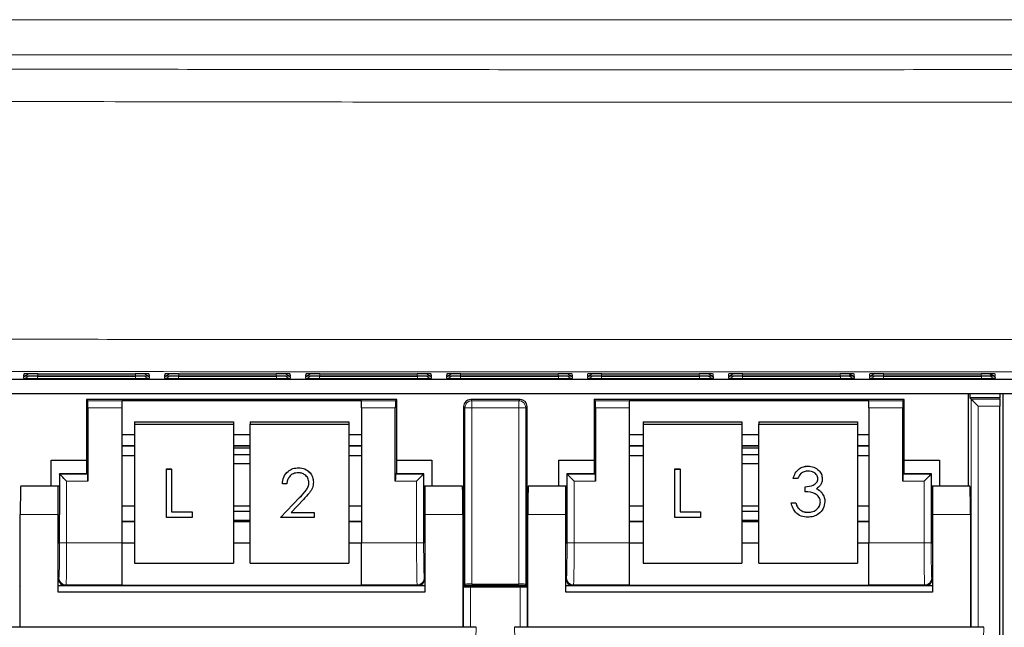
# Paper-space layout 'Blatt3' of a CAD drawing. Header units: millimetres. Extents: x 5 to 418, y 2 to 292.
# Tile 6 of 50: x 65 to 83, y 127 to 138. Entities that reach past the tile are written whole.
import ezdxf

# ---------------------------------------------------------------- set-up
doc = ezdxf.new("R2010")
doc.units = ezdxf.units.MM

psp = doc.layouts.new('Blatt3')

# ---------------------------------------------------------------- linework, layer by layer
at = {"color": 7, "linetype": 'Continuous', "lineweight": 18}
for p, q in [((56.821, 137.5943), (96.5626, 137.5943)), ((96.5626, 136.9701), (56.821, 136.9701)), ((65.2017, 131.2829), (65.2033, 131.3131)), ((65.2241, 131.3148), (65.2033, 131.3131)), ((65.4511, 131.2785), (65.4511, 131.3174)), ((67.1824, 131.2785), (67.1824, 131.3174)), ((67.4303, 131.3131), (67.4095, 131.3148)), ((67.4303, 131.3131), (67.4319, 131.2829)), ((67.7017, 131.2829), (67.7033, 131.3131)), ((67.7241, 131.3148), (67.7033, 131.3131)), ((67.9511, 131.2785), (67.9511, 131.3174)), ((69.6824, 131.2785), (69.6824, 131.3174)), ((69.9303, 131.3131), (69.9095, 131.3148)), ((69.9303, 131.3131), (69.9319, 131.2829)), ((70.2017, 131.2829), (70.2033, 131.3131)), ((70.2241, 131.3148), (70.2033, 131.3131)), ((70.4511, 131.2785), (70.4511, 131.3174)), ((72.1824, 131.2785), (72.1824, 131.3174)), ((72.4303, 131.3131), (72.4095, 131.3148)), ((72.4303, 131.3131), (72.4319, 131.2829)), ((72.7017, 131.2829), (72.7033, 131.3131)), ((72.7241, 131.3148), (72.7033, 131.3131)), ((72.9511, 131.2785), (72.9511, 131.3174)), ((74.6824, 131.2785), (74.6824, 131.3174)), ((74.9303, 131.3131), (74.9095, 131.3148)), ((74.9303, 131.3131), (74.9319, 131.2829)), ((75.2017, 131.2829), (75.2033, 131.3131)), ((75.2241, 131.3148), (75.2033, 131.3131)), ((75.4511, 131.2785), (75.4511, 131.3174)), ((77.1824, 131.2785), (77.1824, 131.3174)), ((77.4303, 131.3131), (77.4095, 131.3148)), ((77.4303, 131.3131), (77.4319, 131.2829)), ((77.7017, 131.2829), (77.7033, 131.3131)), ((77.7241, 131.3148), (77.7033, 131.3131)), ((77.9511, 131.2785), (77.9511, 131.3174)), ((79.6824, 131.2785), (79.6824, 131.3174)), ((79.9303, 131.3131), (79.9095, 131.3148)), ((79.9303, 131.3131), (79.9319, 131.2829)), ((80.2017, 131.2829), (80.2033, 131.3131)), ((80.2241, 131.3148), (80.2033, 131.3131)), ((80.4511, 131.2785), (80.4511, 131.3174)), ((82.1824, 131.2785), (82.1824, 131.3174)), ((82.4303, 131.3131), (82.4095, 131.3148)), ((82.4303, 131.3131), (82.4319, 131.2829)), ((65.1994, 131.2392), (65.201, 131.2695)), ((65.2218, 131.2712), (65.201, 131.2695)), ((65.4489, 131.2349), (65.4489, 131.2738)), ((67.1847, 131.2349), (65.4489, 131.2349)), ((67.1824, 131.2785), (65.4511, 131.2785)), ((67.1847, 131.2349), (67.1847, 131.2738)), ((67.4326, 131.2695), (67.4118, 131.2712)), ((67.4326, 131.2695), (67.4341, 131.2392)), ((67.6994, 131.2392), (67.701, 131.2695)), ((67.7218, 131.2712), (67.701, 131.2695)), ((67.9489, 131.2349), (67.9489, 131.2738)), ((69.6847, 131.2349), (67.9489, 131.2349)), ((69.6824, 131.2785), (67.9511, 131.2785)), ((69.6847, 131.2349), (69.6847, 131.2738)), ((69.9326, 131.2695), (69.9118, 131.2712)), ((69.9326, 131.2695), (69.9341, 131.2392)), ((70.1994, 131.2392), (70.201, 131.2695)), ((70.2218, 131.2712), (70.201, 131.2695)), ((70.4489, 131.2349), (70.4489, 131.2738)), ((72.1847, 131.2349), (70.4489, 131.2349)), ((72.1824, 131.2785), (70.4511, 131.2785)), ((72.1847, 131.2349), (72.1847, 131.2738)), ((72.4326, 131.2695), (72.4118, 131.2712)), ((72.4326, 131.2695), (72.4341, 131.2392)), ((72.6994, 131.2392), (72.701, 131.2695)), ((72.7218, 131.2712), (72.701, 131.2695)), ((72.9489, 131.2349), (72.9489, 131.2738)), ((74.6847, 131.2349), (72.9489, 131.2349)), ((74.6824, 131.2785), (72.9511, 131.2785)), ((74.6847, 131.2349), (74.6847, 131.2738)), ((74.9326, 131.2695), (74.9118, 131.2712)), ((74.9326, 131.2695), (74.9341, 131.2392)), ((75.1994, 131.2392), (75.201, 131.2695)), ((75.2218, 131.2712), (75.201, 131.2695)), ((75.4489, 131.2349), (75.4489, 131.2738)), ((77.1847, 131.2349), (75.4489, 131.2349)), ((77.1824, 131.2785), (75.4511, 131.2785)), ((77.1847, 131.2349), (77.1847, 131.2738)), ((77.4326, 131.2695), (77.4118, 131.2712)), ((77.4326, 131.2695), (77.4341, 131.2392)), ((77.6994, 131.2392), (77.701, 131.2695)), ((77.7218, 131.2712), (77.701, 131.2695)), ((77.9489, 131.2349), (77.9489, 131.2738)), ((79.6847, 131.2349), (77.9489, 131.2349)), ((79.6824, 131.2785), (77.9511, 131.2785)), ((79.6847, 131.2349), (79.6847, 131.2738)), ((79.9326, 131.2695), (79.9118, 131.2712)), ((79.9326, 131.2695), (79.9341, 131.2392)), ((80.1994, 131.2392), (80.201, 131.2695)), ((80.2218, 131.2712), (80.201, 131.2695)), ((80.4489, 131.2349), (80.4489, 131.2738)), ((82.1847, 131.2349), (80.4489, 131.2349)), ((82.1824, 131.2785), (80.4511, 131.2785)), ((82.1847, 131.2349), (82.1847, 131.2738)), ((82.4326, 131.2695), (82.4118, 131.2712)), ((82.4326, 131.2695), (82.4341, 131.2392)), ((66.3386, 130.8398), (66.9418, 130.8398)), ((71.1918, 130.8398), (71.7949, 130.8398)), ((73.1293, 130.8617), (73.1511, 130.8398)), ((73.1511, 130.8398), (73.9824, 130.8398)), ((73.1511, 130.8398), (73.1511, 130.7149)), ((73.9824, 130.8398), (74.0043, 130.8617)), ((73.9824, 130.8398), (73.9824, 130.7149)), ((75.3386, 130.8398), (75.9418, 130.8398)), ((80.1918, 130.8398), (80.7949, 130.8398)), ((82.0021, 126.8228), (82.0021, 130.8682)), ((82.0021, 130.8682), (82.5128, 130.8682)), ((66.9418, 130.7149), (66.3408, 130.7149)), ((71.7928, 130.7149), (71.1918, 130.7149)), ((73.0261, 130.7149), (73.0043, 130.7367)), ((73.0261, 127.5836), (73.0261, 130.7149)), ((73.0261, 130.7149), (73.1511, 130.7149)), ((73.1511, 130.7149), (73.1511, 127.5857)), ((73.9824, 130.7149), (73.1511, 130.7149)), ((73.9824, 127.5857), (73.9824, 130.7149)), ((73.9824, 130.7149), (74.1074, 130.7149)), ((74.1293, 130.7367), (74.1074, 130.7149)), ((74.1074, 130.7149), (74.1074, 127.5836)), ((75.9418, 130.7149), (75.3408, 130.7149)), ((80.7928, 130.7149), (80.1918, 130.7149)), ((82.1271, 130.7432), (82.1271, 126.8228)), ((82.5122, 130.7432), (82.1271, 130.7432)), ((66.9418, 130.0446), (67.1703, 130.0446)), ((68.9203, 130.0446), (69.2203, 130.0446)), ((70.9703, 130.0446), (71.1918, 130.0446)), ((75.9418, 130.0446), (76.1891, 130.0446)), ((77.9391, 130.0446), (78.2391, 130.0446)), ((79.9891, 130.0446), (80.1918, 130.0446)), ((65.8386, 128.3227), (65.8386, 129.5398)), ((65.8386, 129.5398), (66.3386, 129.5398)), ((65.9636, 129.4149), (65.9636, 128.3227)), ((66.3408, 129.4149), (65.9636, 129.4149)), ((72.1699, 129.4149), (71.7928, 129.4149)), ((71.7949, 129.5398), (72.2949, 129.5398)), ((72.1699, 128.3227), (72.1699, 129.4149)), ((72.2949, 129.5398), (72.2949, 128.3227)), ((74.8386, 128.3227), (74.8386, 129.5398)), ((74.8386, 129.5398), (75.3386, 129.5398)), ((74.9636, 129.4149), (74.9636, 128.3227)), ((75.3408, 129.4149), (74.9636, 129.4149)), ((81.1699, 129.4149), (80.7928, 129.4149)), ((80.7949, 129.5398), (81.2949, 129.5398)), ((81.1699, 128.3227), (81.1699, 129.4149)), ((81.2949, 129.5398), (81.2949, 128.3227)), ((70.0959, 129.124), (70.0959, 129.1244)), ((65.8168, 128.8228), (65.1418, 128.8228)), ((66.9418, 128.6896), (67.1703, 128.6896)), ((68.9203, 128.6896), (69.2203, 128.6896)), ((70.9703, 128.6896), (71.1918, 128.6896)), ((72.9918, 128.8228), (72.3168, 128.8228)), ((74.8168, 128.8228), (74.1418, 128.8228)), ((75.9418, 128.6896), (76.1891, 128.6896)), ((77.9391, 128.6896), (78.2391, 128.6896)), ((79.9891, 128.6896), (80.1918, 128.6896)), ((81.9918, 128.8228), (81.3168, 128.8228)), ((65.9636, 128.3227), (65.8386, 128.3227)), ((65.9636, 128.3227), (66.9418, 128.3227)), ((71.1918, 128.3227), (72.1699, 128.3227)), ((72.2949, 128.3227), (72.1699, 128.3227)), ((74.9636, 128.3227), (74.8386, 128.3227)), ((74.9636, 128.3227), (75.9418, 128.3227)), ((80.1918, 128.3227), (81.1699, 128.3227)), ((81.2949, 128.3227), (81.1699, 128.3227)), ((65.8168, 127.6867), (65.8279, 127.6978)), ((72.3056, 127.6978), (72.3168, 127.6867)), ((74.8168, 127.6867), (74.8279, 127.6978)), ((81.3056, 127.6978), (81.3168, 127.6867)), ((65.9529, 127.5728), (65.9418, 127.5617)), ((66.9418, 127.5728), (65.9529, 127.5728)), ((72.1807, 127.5728), (71.1918, 127.5728)), ((72.1918, 127.5617), (72.1807, 127.5728)), ((73.0021, 126.8228), (73.0021, 127.5398)), ((73.1271, 127.5377), (73.1271, 126.8228)), ((74.0064, 126.8228), (74.0064, 127.5377)), ((74.1314, 127.5398), (74.1314, 126.8228)), ((74.9529, 127.5728), (74.9418, 127.5617)), ((75.9418, 127.5728), (74.9529, 127.5728)), ((81.1807, 127.5728), (80.1918, 127.5728)), ((81.1918, 127.5617), (81.1807, 127.5728)), ((73.144, 124.1165), (73.2259, 126.8228)), ((73.9077, 126.8228), (73.9895, 124.1165)), ((82.144, 124.1165), (82.2259, 126.8228))]:
    psp.add_line(p, q, dxfattribs=at)
at = {"color": 7, "linetype": 'Continuous', "lineweight": 25}
for p, q in [((65.4532, 131.3174), (67.1804, 131.3174)), ((67.4118, 131.3146), (67.4137, 131.3145)), ((67.9532, 131.3174), (69.6804, 131.3174)), ((69.9118, 131.3146), (69.9137, 131.3145)), ((70.4532, 131.3174), (72.1804, 131.3174)), ((72.4118, 131.3146), (72.4137, 131.3145)), ((72.9532, 131.3174), (74.6804, 131.3174)), ((74.9118, 131.3146), (74.9137, 131.3145)), ((75.4532, 131.3174), (77.1804, 131.3174)), ((77.4118, 131.3146), (77.4137, 131.3145)), ((77.9532, 131.3174), (79.6804, 131.3174)), ((79.9118, 131.3146), (79.9137, 131.3145)), ((80.4532, 131.3174), (82.1804, 131.3174)), ((56.0828, 131.2203), (95.5689, 131.2203)), ((65.4509, 131.2738), (67.1827, 131.2738)), ((67.4141, 131.271), (67.416, 131.2709)), ((67.9509, 131.2738), (69.6827, 131.2738)), ((70.4509, 131.2738), (72.1827, 131.2738)), ((72.4141, 131.271), (72.416, 131.2709)), ((72.9509, 131.2738), (74.6827, 131.2738)), ((74.9141, 131.271), (74.916, 131.2709)), ((75.4509, 131.2738), (77.1827, 131.2738)), ((77.4141, 131.271), (77.416, 131.2709)), ((77.9509, 131.2738), (79.6827, 131.2738)), ((79.9141, 131.271), (79.916, 131.2709)), ((80.4509, 131.2738), (82.1827, 131.2738)), ((82.4141, 131.271), (82.416, 131.2709)), ((55.6918, 130.9651), (97.1418, 130.9651)), ((81.9543, 129.3228), (81.9543, 130.9651)), ((81.9803, 130.9651), (81.9803, 130.8901)), ((82.5182, 130.8901), (82.5182, 130.9651)), ((82.5668, 130.9651), (82.5668, 117.3901)), ((66.3168, 130.8617), (66.3168, 129.7877)), ((66.3386, 130.8398), (66.3168, 130.8617)), ((71.8168, 130.8617), (66.3168, 130.8617)), ((66.9418, 130.8421), (71.1918, 130.8421)), ((66.9418, 130.8421), (66.9418, 130.8398)), ((66.9418, 130.8398), (66.9418, 130.7149)), ((71.1918, 130.8421), (71.1918, 130.8398)), ((71.1918, 130.7149), (71.1918, 130.8398)), ((71.7949, 130.8398), (71.8168, 130.8617)), ((71.8168, 129.7877), (71.8168, 130.8617)), ((74.0043, 130.8617), (73.1293, 130.8617)), ((75.3168, 130.8617), (75.3168, 129.7877)), ((75.3386, 130.8398), (75.3168, 130.8617)), ((80.8168, 130.8617), (75.3168, 130.8617)), ((75.9418, 130.8421), (80.1918, 130.8421)), ((75.9418, 130.8421), (75.9418, 130.8398)), ((75.9418, 130.8398), (75.9418, 130.7149)), ((80.1918, 130.8421), (80.1918, 130.8398)), ((80.1918, 130.7149), (80.1918, 130.8398)), ((80.7949, 130.8398), (80.8168, 130.8617)), ((80.8168, 129.7877), (80.8168, 130.8617)), ((81.9803, 130.8901), (82.0021, 130.8682)), ((82.5182, 130.8901), (81.9803, 130.8901)), ((82.5128, 130.8682), (82.5182, 130.8901)), ((66.3408, 130.7149), (66.3408, 129.4149)), ((66.9418, 130.7149), (66.9418, 128.3227)), ((71.1918, 130.7149), (71.1918, 128.3227)), ((71.7928, 129.4149), (71.7928, 130.7149)), ((73.0043, 130.7367), (73.0043, 127.5617)), ((74.1293, 127.5617), (74.1293, 130.7367)), ((75.3408, 130.7149), (75.3408, 129.4149)), ((75.9418, 130.7149), (75.9418, 128.3227)), ((80.1918, 130.7149), (80.1918, 128.3227)), ((80.7928, 129.4149), (80.7928, 130.7149)), ((82.5122, 119.4418), (82.5122, 130.7432)), ((67.1703, 130.4682), (67.1703, 130.4247)), ((67.1703, 130.4682), (68.9203, 130.4682)), ((68.9203, 130.4682), (68.9203, 130.4247)), ((69.2203, 130.4682), (70.9703, 130.4682)), ((69.2203, 130.4682), (69.2203, 130.4247)), ((70.9703, 130.4682), (70.9703, 130.4247)), ((76.1891, 130.4682), (77.9391, 130.4682)), ((76.1891, 130.4682), (76.1891, 130.4247)), ((77.9391, 130.4682), (77.9391, 130.4247)), ((78.2391, 130.4682), (79.9891, 130.4682)), ((78.2391, 130.4682), (78.2391, 130.4247)), ((79.9891, 130.4682), (79.9891, 130.4247)), ((67.1703, 130.4247), (68.9203, 130.4247)), ((67.1703, 130.4247), (67.1703, 127.9627)), ((68.9203, 130.4247), (68.9203, 127.9627)), ((69.2203, 130.4247), (70.9703, 130.4247)), ((69.2203, 127.9627), (69.2203, 130.4247)), ((70.9703, 130.4247), (70.9703, 127.9627)), ((76.1891, 130.4247), (77.9391, 130.4247)), ((76.1891, 130.4247), (76.1891, 127.9627)), ((77.9391, 130.4247), (77.9391, 127.9627)), ((78.2391, 130.4247), (79.9891, 130.4247)), ((78.2391, 127.9627), (78.2391, 130.4247)), ((79.9891, 130.4247), (79.9891, 127.9627)), ((66.9418, 130.2421), (67.1703, 130.2421)), ((68.9203, 130.2421), (69.2203, 130.2421)), ((70.9703, 130.2421), (71.1918, 130.2421)), ((75.9418, 130.2421), (76.1891, 130.2421)), ((77.9391, 130.2421), (78.2391, 130.2421)), ((79.9891, 130.2421), (80.1918, 130.2421)), ((66.9418, 130.0416), (67.1703, 130.0416)), ((68.9203, 130.0416), (69.2203, 130.0416)), ((69.2203, 129.9959), (68.9203, 129.9959)), ((70.9703, 130.0416), (71.1918, 130.0416)), ((75.9418, 130.0416), (76.1891, 130.0416)), ((77.9391, 130.0416), (78.2391, 130.0416)), ((78.2391, 129.9959), (77.9391, 129.9959)), ((79.9891, 130.0416), (80.1918, 130.0416)), ((65.6918, 129.7877), (66.3168, 129.7877)), ((65.6918, 129.3228), (65.6918, 129.7877)), ((66.3168, 129.7877), (66.3168, 129.5617)), ((66.9418, 129.8694), (67.1703, 129.8694)), ((69.2203, 129.8819), (68.9203, 129.8819)), ((70.9703, 129.8694), (71.1918, 129.8694)), ((71.8168, 129.5617), (71.8168, 129.7877)), ((71.8168, 129.7877), (72.4418, 129.7877)), ((72.4418, 129.7877), (72.4418, 129.3228)), ((74.6918, 129.7877), (75.3168, 129.7877)), ((74.6918, 129.3228), (74.6918, 129.7877)), ((75.3168, 129.7877), (75.3168, 129.5617)), ((75.9418, 129.8694), (76.1891, 129.8694)), ((78.2391, 129.8819), (77.9391, 129.8819)), ((79.9891, 129.8694), (80.1918, 129.8694)), ((80.8168, 129.5617), (80.8168, 129.7877)), ((80.8168, 129.7877), (81.4418, 129.7877)), ((81.4418, 129.7877), (81.4418, 129.3228)), ((66.3386, 129.5398), (66.3168, 129.5617)), ((66.3168, 129.5617), (66.3168, 129.5438)), ((67.7333, 129.6295), (67.8242, 129.6295)), ((67.7333, 129.629), (67.7333, 129.6295)), ((67.7333, 129.629), (67.8242, 129.629)), ((67.7333, 128.7673), (67.7333, 129.629)), ((67.8242, 129.629), (67.8242, 129.6295)), ((67.8242, 129.629), (67.8242, 128.8681)), ((68.9203, 129.7282), (69.2203, 129.7282)), ((70.0755, 129.6511), (70.0755, 129.6516)), ((71.7949, 129.5398), (71.8168, 129.5617)), ((71.8168, 129.5438), (71.8168, 129.5617)), ((75.3386, 129.5398), (75.3168, 129.5617)), ((75.3168, 129.5617), (75.3168, 129.5438)), ((76.7521, 129.6295), (76.843, 129.6295)), ((76.7521, 129.629), (76.7521, 129.6295)), ((76.7521, 129.629), (76.843, 129.629)), ((76.7521, 128.7673), (76.7521, 129.629)), ((76.843, 129.629), (76.843, 129.6295)), ((76.843, 129.629), (76.843, 128.8681)), ((77.9391, 129.7282), (78.2391, 129.7282)), ((79.109, 129.6798), (79.109, 129.6803)), ((80.7949, 129.5398), (80.8168, 129.5617)), ((80.8168, 129.5438), (80.8168, 129.5617)), ((66.3168, 129.5438), (65.8347, 129.5438)), ((65.8386, 129.5398), (65.8347, 129.5438)), ((65.8347, 129.5438), (65.8347, 128.8228)), ((70.3398, 129.395), (70.3398, 129.3954)), ((72.2989, 129.5438), (71.8168, 129.5438)), ((72.2949, 129.5398), (72.2989, 129.5438)), ((72.2989, 128.8228), (72.2989, 129.5438)), ((75.3168, 129.5438), (74.8347, 129.5438)), ((74.8386, 129.5398), (74.8347, 129.5438)), ((74.8347, 129.5438), (74.8347, 128.8228)), ((78.8486, 129.4589), (78.8486, 129.4593)), ((78.9271, 129.4589), (78.8486, 129.4589)), ((79.3646, 129.456), (79.3646, 129.4564)), ((81.2989, 129.5438), (80.8168, 129.5438)), ((81.2949, 129.5398), (81.2989, 129.5438)), ((81.2989, 128.8228), (81.2989, 129.5438)), ((65.8168, 129.3228), (65.1505, 129.3228)), ((65.8347, 129.3228), (65.8168, 129.3228)), ((65.8168, 128.8228), (65.8168, 129.3228)), ((69.7902, 129.3639), (69.7902, 129.3643)), ((69.8687, 129.3639), (69.7902, 129.3639)), ((72.3168, 129.3228), (72.2989, 129.3228)), ((72.3168, 129.3228), (72.3168, 128.8228)), ((72.9831, 129.3228), (72.3168, 129.3228)), ((74.8168, 129.3228), (74.1505, 129.3228)), ((74.8347, 129.3228), (74.8168, 129.3228)), ((74.8168, 128.8228), (74.8168, 129.3228)), ((79.0617, 129.3153), (79.0617, 129.3157)), ((79.0617, 129.2269), (79.0617, 129.3153)), ((79.3572, 129.2051), (79.3572, 129.2056)), ((81.3168, 129.3228), (81.2989, 129.3228)), ((81.3168, 129.3228), (81.3168, 128.8228)), ((81.9831, 129.3228), (81.3168, 129.3228)), ((69.7565, 128.7678), (70.0959, 129.1244)), ((69.7565, 128.7673), (70.0959, 129.124)), ((70.1628, 129.0858), (69.9439, 128.8557)), ((79.4095, 129.052), (79.4095, 129.0525)), ((67.1703, 128.9713), (66.9418, 128.9713)), ((67.8242, 128.8685), (68.1878, 128.8685)), ((67.8242, 128.8681), (68.1878, 128.8681)), ((68.1878, 128.8681), (68.1878, 128.8685)), ((68.1878, 128.8681), (68.1878, 128.7673)), ((69.2203, 128.9713), (68.9203, 128.9713)), ((69.2203, 128.8763), (68.9203, 128.8763)), ((69.9443, 128.8562), (70.3511, 128.8562)), ((70.3511, 128.8557), (70.3511, 128.8562)), ((71.1918, 128.9713), (70.9703, 128.9713)), ((76.1891, 128.9713), (75.9418, 128.9713)), ((76.843, 128.8685), (77.2066, 128.8685)), ((76.843, 128.8681), (77.2066, 128.8681)), ((77.2066, 128.8681), (77.2066, 128.8685)), ((77.2066, 128.8681), (77.2066, 128.7673)), ((78.2391, 128.9713), (77.9391, 128.9713)), ((78.2391, 128.8763), (77.9391, 128.8763)), ((78.8149, 129.0285), (78.8934, 129.0285)), ((78.8149, 129.028), (78.8149, 129.0285)), ((78.8149, 129.028), (78.8934, 129.028)), ((78.8934, 129.028), (78.8934, 129.0285)), ((78.962, 128.9089), (78.962, 128.9094)), ((79.1082, 128.8623), (79.1082, 128.8628)), ((80.1918, 128.9713), (79.9891, 128.9713)), ((65.1418, 126.8228), (65.1418, 128.8228)), ((65.8168, 127.4478), (65.8168, 128.8228)), ((67.1703, 128.7013), (66.9418, 128.7013)), ((68.1878, 128.7673), (67.7333, 128.7673)), ((68.9203, 128.7226), (69.2203, 128.7226)), ((69.2203, 128.7013), (68.9203, 128.7013)), ((69.7565, 128.7673), (69.7565, 128.7678)), ((70.3511, 128.7673), (69.7565, 128.7673)), ((69.9439, 128.8557), (70.3511, 128.8557)), ((70.3511, 128.8557), (70.3511, 128.7673)), ((71.1918, 128.7013), (70.9703, 128.7013)), ((72.3168, 128.8228), (72.3168, 127.4478)), ((72.9918, 128.8228), (72.9918, 126.8228)), ((74.1418, 126.8228), (74.1418, 128.8228)), ((74.8168, 127.4478), (74.8168, 128.8228)), ((76.1891, 128.7013), (75.9418, 128.7013)), ((77.2066, 128.7673), (76.7521, 128.7673)), ((77.9391, 128.7226), (78.2391, 128.7226)), ((78.2391, 128.7013), (77.9391, 128.7013)), ((80.1918, 128.7013), (79.9891, 128.7013)), ((81.3168, 128.8228), (81.3168, 127.4478)), ((81.9918, 128.8228), (81.9918, 126.8228)), ((65.8168, 128.3228), (65.8259, 128.3228)), ((66.9418, 128.3227), (66.9418, 127.5728)), ((66.9418, 128.3185), (67.1703, 128.3185)), ((68.9203, 128.3185), (69.2203, 128.3185)), ((70.9703, 128.3185), (71.1918, 128.3185)), ((71.1918, 127.5728), (71.1918, 128.3227)), ((72.3076, 128.3228), (72.3168, 128.3228)), ((74.8168, 128.3228), (74.8259, 128.3228)), ((75.9418, 128.3227), (75.9418, 127.5728)), ((75.9418, 128.3185), (76.1891, 128.3185)), ((77.9391, 128.3185), (78.2391, 128.3185)), ((79.9891, 128.3185), (80.1918, 128.3185)), ((80.1918, 127.5728), (80.1918, 128.3227)), ((81.3076, 128.3228), (81.3168, 128.3228)), ((67.1703, 127.9627), (68.9203, 127.9627)), ((69.2203, 127.9627), (70.9703, 127.9627)), ((76.1891, 127.9627), (77.9391, 127.9627)), ((78.2391, 127.9627), (79.9891, 127.9627)), ((65.1293, 127.5617), (65.1418, 127.5617)), ((65.1418, 127.5502), (65.1314, 127.5398)), ((65.8168, 127.5617), (65.9418, 127.5617)), ((65.9418, 127.5617), (72.1918, 127.5617)), ((66.9418, 127.5728), (66.9418, 127.5713)), ((66.9418, 127.5713), (71.1918, 127.5713)), ((71.1918, 127.5728), (71.1918, 127.5713)), ((72.1918, 127.5617), (72.3168, 127.5617)), ((72.9918, 127.5617), (73.0043, 127.5617)), ((73.0021, 127.5398), (72.9918, 127.5502)), ((73.0261, 127.5836), (73.0043, 127.5617)), ((73.0043, 127.5617), (74.1293, 127.5617)), ((73.1271, 127.5377), (74.0064, 127.5377)), ((73.1511, 127.5857), (73.9824, 127.5857)), ((74.1074, 127.5836), (74.1293, 127.5617)), ((74.1293, 127.5617), (74.1418, 127.5617)), ((74.1418, 127.5502), (74.1314, 127.5398)), ((74.8168, 127.5617), (74.9418, 127.5617)), ((74.9418, 127.5617), (81.1918, 127.5617)), ((75.9418, 127.5728), (75.9418, 127.5713)), ((75.9418, 127.5713), (80.1918, 127.5713)), ((80.1918, 127.5728), (80.1918, 127.5713)), ((81.1918, 127.5617), (81.3168, 127.5617)), ((72.3168, 127.4478), (65.8168, 127.4478)), ((81.3168, 127.4478), (74.8168, 127.4478)), ((65.1418, 126.8228), (64.9077, 126.8228)), ((72.9918, 126.8228), (65.1418, 126.8228)), ((73.2259, 126.8228), (72.9918, 126.8228)), ((74.1418, 126.8228), (73.9077, 126.8228)), ((81.9918, 126.8228), (74.1418, 126.8228)), ((82.2259, 126.8228), (81.9918, 126.8228))]:
    psp.add_line(p, q, dxfattribs=at)
at = {"color": 7, "linetype": 'Continuous', "lineweight": 25, "flags": 128}
for points in [[(82.1271, 130.7432), (82.103, 130.7673), (82.0798, 130.7906), (82.0584, 130.812), (82.0395, 130.8308), (82.024, 130.8464), (82.0123, 130.8581), (82.0049, 130.8654), (82.0021, 130.8682)], [(65.9636, 129.4149), (65.9395, 129.439), (65.9163, 129.4622), (65.8949, 129.4836), (65.876, 129.5025), (65.8605, 129.518), (65.8488, 129.5297), (65.8414, 129.5371), (65.8386, 129.5398)], [(72.2949, 129.5398), (72.2922, 129.5371), (72.2848, 129.5297), (72.2731, 129.518), (72.2576, 129.5025), (72.2387, 129.4836), (72.2173, 129.4622), (72.1941, 129.439), (72.1699, 129.4149)], [(74.9636, 129.4149), (74.9395, 129.439), (74.9163, 129.4622), (74.8949, 129.4836), (74.876, 129.5025), (74.8605, 129.518), (74.8488, 129.5297), (74.8414, 129.5371), (74.8386, 129.5398)], [(81.2949, 129.5398), (81.2922, 129.5371), (81.2848, 129.5297), (81.2731, 129.518), (81.2576, 129.5025), (81.2387, 129.4836), (81.2173, 129.4622), (81.1941, 129.439), (81.1699, 129.4149)]]:
    psp.add_lwpolyline(points, dxfattribs=at)
at = {"color": 7, "linetype": 'Continuous', "lineweight": 18}
for centre, start, end in [((65.2017, 131.4079), 269.99609, 312.89922), ((67.4318, 131.4079), 227.10078, 270.00391), ((67.7017, 131.4079), 269.99691, 312.89755), ((69.9318, 131.4079), 227.10133, 270.00335), ((70.2017, 131.4079), 269.99665, 312.89867), ((72.4318, 131.4079), 227.10133, 270.0042), ((72.7017, 131.4079), 269.99609, 312.89922), ((74.9318, 131.4079), 227.10078, 270.00391), ((75.2017, 131.4079), 269.99609, 312.89922), ((77.4318, 131.4079), 227.10078, 270.00391), ((77.7017, 131.4079), 269.9958, 312.89867), ((79.9318, 131.4079), 227.10161, 270.0035), ((80.2017, 131.4079), 269.99594, 312.89895), ((82.4318, 131.4079), 227.10105, 270.00363), ((65.1994, 131.3643), 270.00334, 312.95173), ((67.4341, 131.3643), 227.04827, 269.99666), ((67.6994, 131.3643), 270.00297, 312.95211), ((69.9341, 131.3643), 227.04827, 269.99666), ((70.1994, 131.3643), 270.0039, 312.95118), ((72.4341, 131.3643), 227.04882, 269.99696), ((72.6994, 131.3643), 270.00334, 312.95173), ((74.9341, 131.3643), 227.04827, 269.99666), ((75.1994, 131.3643), 270.00334, 312.95173), ((77.4341, 131.3643), 227.04827, 269.99666), ((77.6994, 131.3643), 270.00304, 312.95118), ((79.9341, 131.3642), 227.04752, 269.9974), ((80.1994, 131.3643), 270.00362, 312.95146), ((82.4341, 131.3643), 227.04854, 269.99638), ((73.1512, 130.7148), 90.01785, 179.9813), ((73.9824, 130.7148), 0.01785, 89.98215), ((65.9529, 127.6979), 180.01918, 269.97911), ((72.1806, 127.6979), 270.02089, 359.98082), ((74.953, 127.6979), 180.01954, 269.97961), ((81.1806, 127.6979), 270.02107, 359.98021)]:
    psp.add_arc(centre, 0.125, start, end, dxfattribs=at)
for centre, major_axis, ratio, start_param, end_param in [((65.4536, 131.3131), (0.2503, 0), 0.0174391, 2.8618814, 3.1406793), ((67.1799, 131.3131), (0.2503, 0), 0.0174391, 0.0009134, 0.2892288), ((67.9536, 131.3131), (0.2503, 0), 0.0174391, 2.8618814, 3.1406793), ((69.6799, 131.3131), (0.2503, 0), 0.0174391, 0.0009134, 0.2892288), ((70.4536, 131.3131), (0.2503, 0), 0.0174391, 2.8618814, 3.1406793), ((72.1799, 131.3131), (0.2503, 0), 0.0174391, 0.0009134, 0.2892288), ((72.9536, 131.3131), (0.2503, 0), 0.0174391, 2.8618814, 3.1406793), ((74.6799, 131.3131), (0.2503, 0), 0.0174391, 0.0009134, 0.2892288), ((75.4536, 131.3131), (0.2503, 0), 0.0174391, 2.8618814, 3.1406793), ((77.1799, 131.3131), (0.2503, 0), 0.0174391, 0.0009134, 0.2892288), ((77.9536, 131.3131), (0.2503, 0), 0.0174391, 2.8618814, 3.1406793), ((79.6799, 131.3131), (0.2503, 0), 0.0174391, 0.0009134, 0.2892288), ((80.4536, 131.3131), (0.2503, 0), 0.0174391, 2.8618814, 3.1406793), ((82.1799, 131.3131), (0.2503, 0), 0.0174391, 0.0009134, 0.2892288), ((65.4514, 131.2695), (0.2503, 0), 0.0174391, 2.8618814, 3.1406793), ((67.1815, 131.2829), (0.2503, 0), 0.0174709, 5.2588301, 6.284102), ((67.1838, 131.2392), (0.2503, 0), 0.0174709, 5.2588301, 6.284102), ((67.1822, 131.2695), (0.2503, 0), 0.0174391, 0.0009134, 0.2892288), ((67.9514, 131.2695), (0.2503, 0), 0.0174391, 2.8618814, 3.1406793), ((69.6815, 131.2829), (0.2503, 0), 0.0174709, 5.2588301, 6.284102), ((69.6838, 131.2392), (0.2503, 0), 0.0174709, 5.2588301, 6.284102), ((69.6822, 131.2695), (0.2503, 0), 0.0174391, 0.0009134, 0.2892288), ((70.4514, 131.2695), (0.2503, 0), 0.0174391, 2.8618814, 3.1406793), ((72.1815, 131.2829), (0.2503, 0), 0.0174709, 5.2588301, 6.284102), ((72.1838, 131.2392), (0.2503, 0), 0.0174709, 5.2588301, 6.284102), ((72.1822, 131.2695), (0.2503, 0), 0.0174391, 0.0009134, 0.2892288), ((72.9514, 131.2695), (0.2503, 0), 0.0174391, 2.8618814, 3.1406793), ((74.6815, 131.2829), (0.2503, 0), 0.0174709, 5.2588301, 6.284102), ((74.6838, 131.2392), (0.2503, 0), 0.0174709, 5.2588301, 6.284102), ((74.6822, 131.2695), (0.2503, 0), 0.0174391, 0.0009134, 0.2892288), ((75.4514, 131.2695), (0.2503, 0), 0.0174391, 2.8618814, 3.1406793), ((77.1815, 131.2829), (0.2503, 0), 0.0174709, 5.2588301, 6.284102), ((77.1838, 131.2392), (0.2503, 0), 0.0174709, 5.2588301, 6.284102), ((77.1822, 131.2695), (0.2503, 0), 0.0174391, 0.0009134, 0.2892288), ((77.9514, 131.2695), (0.2503, 0), 0.0174391, 2.8618814, 3.1406793), ((79.6815, 131.2829), (0.2503, 0), 0.0174709, 5.2588301, 6.284102), ((79.6838, 131.2392), (0.2503, 0), 0.0174709, 5.2588301, 6.284102), ((79.6822, 131.2695), (0.2503, 0), 0.0174391, 0.0009134, 0.2892288), ((80.4514, 131.2695), (0.2503, 0), 0.0174391, 2.8618814, 3.1406793), ((82.1815, 131.2829), (0.2503, 0), 0.0174709, 5.2588301, 6.284102), ((82.1838, 131.2392), (0.2503, 0), 0.0174709, 5.2588301, 6.284102), ((82.1822, 131.2695), (0.2503, 0), 0.0174391, 0.0009134, 0.2892288), ((65.8277, 128.3227), (0, 0.625), 0.0174551, 3.1590459, 4.712389), ((65.9527, 128.3227), (0, 0.75), 0.0145459, 3.1590459, 4.712389), ((72.1809, 128.3227), (0, 0.75), 0.0145459, 1.5707963, 3.1241394), ((72.3058, 128.3227), (0, 0.625), 0.0174551, 1.5707963, 3.1241394), ((74.8277, 128.3227), (0, 0.625), 0.0174551, 3.1590459, 4.712389), ((74.9527, 128.3227), (0, 0.75), 0.0145459, 3.1590459, 4.712389), ((81.1809, 128.3227), (0, 0.75), 0.0145459, 1.5707963, 3.1241394), ((81.3058, 128.3227), (0, 0.625), 0.0174551, 1.5707963, 3.1241394)]:
    psp.add_ellipse(centre, major_axis=major_axis, ratio=ratio, start_param=start_param, end_param=end_param, dxfattribs=at)
at = {"color": 7, "linetype": 'Continuous', "lineweight": 25}
for centre, major_axis, ratio, start_param, end_param in [((65.4536, 131.3131), (0.2503, 0), 0.0174391, 1.572622, 2.8618814), ((67.1799, 131.3131), (0.2503, 0), 0.0174391, 0.2892288, 1.5689707), ((67.9536, 131.3131), (0.2503, 0), 0.0174391, 1.572622, 2.8618814), ((69.6799, 131.3131), (0.2503, 0), 0.0174391, 0.2892288, 1.5689707), ((70.4536, 131.3131), (0.2503, 0), 0.0174391, 1.572622, 2.8618814), ((72.1799, 131.3131), (0.2503, 0), 0.0174391, 0.2892288, 1.5689707), ((72.9536, 131.3131), (0.2503, 0), 0.0174391, 1.572622, 2.8618814), ((74.6799, 131.3131), (0.2503, 0), 0.0174391, 0.2892288, 1.5689707), ((75.4536, 131.3131), (0.2503, 0), 0.0174391, 1.572622, 2.8618814), ((77.1799, 131.3131), (0.2503, 0), 0.0174391, 0.2892288, 1.5689707), ((77.9536, 131.3131), (0.2503, 0), 0.0174391, 1.572622, 2.8618814), ((79.6799, 131.3131), (0.2503, 0), 0.0174391, 0.2892288, 1.5689707), ((80.4536, 131.3131), (0.2503, 0), 0.0174391, 1.572622, 2.8618814), ((82.1799, 131.3131), (0.2503, 0), 0.0174391, 0.2892288, 1.5689707), ((65.4498, 131.2392), (0.2503, 0), 0.0174709, 3.1406759, 4.7087332), ((65.4521, 131.2829), (0.2503, 0), 0.0174709, 3.1406759, 4.7087332), ((65.4514, 131.2695), (0.2503, 0), 0.0174391, 1.572622, 2.8618814), ((67.1815, 131.2829), (0.2503, 0), 0.0174709, 4.7160448, 5.2588301), ((67.1822, 131.2695), (0.2503, 0), 0.0174391, 0.2892288, 1.5689707), ((67.1838, 131.2392), (0.2503, 0), 0.0174709, 4.7160448, 5.2588301), ((67.9498, 131.2392), (0.2503, 0), 0.0174709, 3.1406759, 4.7087332), ((67.9521, 131.2829), (0.2503, 0), 0.0174709, 3.1406759, 4.7087332), ((67.9514, 131.2695), (0.2503, 0), 0.0174391, 1.572622, 2.8618814), ((69.6815, 131.2829), (0.2503, 0), 0.0174709, 4.7160448, 5.2588301), ((69.6822, 131.2695), (0.2503, 0), 0.0174391, 0.2892288, 1.5689707), ((69.6838, 131.2392), (0.2503, 0), 0.0174709, 4.7160448, 5.2588301), ((70.4498, 131.2392), (0.2503, 0), 0.0174709, 3.1406759, 4.7087332), ((70.4521, 131.2829), (0.2503, 0), 0.0174709, 3.1406759, 4.7087332), ((70.4514, 131.2695), (0.2503, 0), 0.0174391, 1.572622, 2.8618814), ((72.1815, 131.2829), (0.2503, 0), 0.0174709, 4.7160448, 5.2588301), ((72.1822, 131.2695), (0.2503, 0), 0.0174391, 0.2892288, 1.5689707), ((72.1838, 131.2392), (0.2503, 0), 0.0174709, 4.7160448, 5.2588301), ((72.9498, 131.2392), (0.2503, 0), 0.0174709, 3.1406759, 4.7087332), ((72.9521, 131.2829), (0.2503, 0), 0.0174709, 3.1406759, 4.7087332), ((72.9514, 131.2695), (0.2503, 0), 0.0174391, 1.572622, 2.8618814), ((74.6815, 131.2829), (0.2503, 0), 0.0174709, 4.7160448, 5.2588301), ((74.6822, 131.2695), (0.2503, 0), 0.0174391, 0.2892288, 1.5689707), ((74.6838, 131.2392), (0.2503, 0), 0.0174709, 4.7160448, 5.2588301), ((75.4498, 131.2392), (0.2503, 0), 0.0174709, 3.1406759, 4.7087332), ((75.4521, 131.2829), (0.2503, 0), 0.0174709, 3.1406759, 4.7087332), ((75.4514, 131.2695), (0.2503, 0), 0.0174391, 1.572622, 2.8618814), ((77.1815, 131.2829), (0.2503, 0), 0.0174709, 4.7160448, 5.2588301), ((77.1822, 131.2695), (0.2503, 0), 0.0174391, 0.2892288, 1.5689707), ((77.1838, 131.2392), (0.2503, 0), 0.0174709, 4.7160448, 5.2588301), ((77.9498, 131.2392), (0.2503, 0), 0.0174709, 3.1406759, 4.7087332), ((77.9521, 131.2829), (0.2503, 0), 0.0174709, 3.1406759, 4.7087332), ((77.9514, 131.2695), (0.2503, 0), 0.0174391, 1.572622, 2.8618814), ((79.6815, 131.2829), (0.2503, 0), 0.0174709, 4.7160448, 5.2588301), ((79.6822, 131.2695), (0.2503, 0), 0.0174391, 0.2892288, 1.5689707), ((79.6838, 131.2392), (0.2503, 0), 0.0174709, 4.7160448, 5.2588301), ((80.4498, 131.2392), (0.2503, 0), 0.0174709, 3.1406759, 4.7087332), ((80.4521, 131.2829), (0.2503, 0), 0.0174709, 3.1406759, 4.7087332), ((80.4514, 131.2695), (0.2503, 0), 0.0174391, 1.572622, 2.8618814), ((82.1815, 131.2829), (0.2503, 0), 0.0174709, 4.7160448, 5.2588301), ((82.1822, 131.2695), (0.2503, 0), 0.0174391, 0.2892288, 1.5689707), ((82.1838, 131.2392), (0.2503, 0), 0.0174709, 4.7160448, 5.2588301), ((66.3386, 130.7149), (0, 0.125), 0.0174551, 4.712389, 6.265732), ((71.795, 130.7149), (0, 0.125), 0.0174551, 0.0174533, 1.5707963), ((73.1293, 130.7367), (-0.0884, 0.0884), 0.9996955, 5.4979394, 7.0684312), ((74.0043, 130.7367), (0.0884, 0.0884), 0.9996955, 5.4979394, 7.0684312), ((75.3386, 130.7149), (0, 0.125), 0.0174551, 4.712389, 6.265732), ((80.795, 130.7149), (0, 0.125), 0.0174551, 0.0174533, 1.5707963), ((82.5128, 130.7432), (0, 0.125), 0.0043634, 0.0174533, 1.5707963), ((66.3386, 129.4149), (0, 0.125), 0.0174551, 4.712389, 6.265732), ((71.795, 129.4149), (0, 0.125), 0.0174551, 0.0174533, 1.5707963), ((75.3386, 129.4149), (0, 0.125), 0.0174551, 4.712389, 6.265732), ((80.795, 129.4149), (0, 0.125), 0.0174551, 0.0174533, 1.5707963), ((65.1505, 128.8228), (0, 0.5), 0.0174551, 0, 1.5707963), ((72.9831, 128.8228), (0, 0.5), 0.0174551, 4.712389, 6.2831853), ((74.1505, 128.8228), (0, 0.5), 0.0174551, 0, 1.5707963), ((81.9831, 128.8228), (0, 0.5), 0.0174551, 4.712389, 6.2831853), ((65.8259, 128.8228), (0, 0.5), 0.0174551, 3.1415927, 4.712389), ((72.3076, 128.8228), (0, 0.5), 0.0174551, 1.5707963, 3.1415927), ((74.8259, 128.8228), (0, 0.5), 0.0174551, 3.1415927, 4.712389), ((81.3076, 128.8228), (0, 0.5), 0.0174551, 1.5707963, 3.1415927), ((65.9418, 127.6867), (-0.0884, -0.0884), 0.9996955, 5.4979394, 7.0684312), ((72.1918, 127.6867), (0.0884, -0.0884), 0.9996955, 5.4979394, 7.0684312), ((74.9418, 127.6867), (-0.0884, -0.0884), 0.9996955, 5.4979394, 7.0684312), ((81.1918, 127.6867), (0.0884, -0.0884), 0.9996955, 5.4979394, 7.0684312), ((73.1271, 127.5399), (0.125, 0), 0.0174551, 3.1590459, 4.712389), ((73.1511, 127.5835), (0.125, 0), 0.0174551, 1.5707963, 3.1241394), ((73.9824, 127.5835), (0.125, 0), 0.0174551, 0.0174533, 1.5707963), ((74.0064, 127.5399), (0.125, 0), 0.0174551, 4.712389, 6.265732)]:
    psp.add_ellipse(centre, major_axis=major_axis, ratio=ratio, start_param=start_param, end_param=end_param, dxfattribs=at)
at = {"color": 7, "linetype": 'Continuous', "lineweight": 18}
for points, knots in [([(60.4332, 136.7311), (62.2126, 136.7266), (65.7715, 136.7174), (71.1166, 136.7097), (76.4654, 136.7065), (82.5303, 136.7086), (89.3092, 136.7175), (94.2981, 136.7322), (96.7932, 136.7395)], [0, 0, 0, 0, 0.1469096, 0.2938192, 0.440903, 0.587987, 0.7939335, 1, 1, 1, 1]), ([(96.8322, 136.1641), (94.3335, 136.1568), (89.3347, 136.1422), (81.4701, 136.1318), (73.9639, 136.1314), (66.8203, 136.1397), (62.5401, 136.1504), (60.3996, 136.1558)], [0, 0, 0, 0, 0.2059479, 0.4120157, 0.6473558, 0.8236403, 1, 1, 1, 1]), ([(61.5305, 131.9317), (61.9466, 131.9313), (64.0275, 131.9295), (69.4427, 131.9259), (77.781, 131.9238), (86.3339, 131.9265), (93.4275, 131.9317), (97.1836, 131.936), (99.0617, 131.9381)], [0, 0, 0, 0, 0.0332851, 0.1664291, 0.4328793, 0.6993295, 0.8496648, 1, 1, 1, 1]), ([(99.105, 131.3654), (95.9806, 131.362), (89.7316, 131.3553), (80.3307, 131.3516), (70.916, 131.3521), (64.6381, 131.3567), (61.4992, 131.359)], [0, 0, 0, 0, 0.24954868, 0.49909736, 0.74954864, 1, 1, 1, 1])]:
    psp.add_open_spline(points, degree=3, knots=knots, dxfattribs=at)
at = {"color": 7, "linetype": 'Continuous', "lineweight": 25}
for points, knots in [([(65.2192, 131.3144), (65.2191, 131.3144), (65.2186, 131.3144), (65.22, 131.3144), (65.2211, 131.3145)], [0, 0, 0, 0, 0.1285619, 1, 1, 1, 1]), ([(67.7192, 131.3144), (67.7191, 131.3144), (67.7186, 131.3144), (67.72, 131.3144), (67.7211, 131.3145)], [0, 0, 0, 0, 0.1285638, 1, 1, 1, 1]), ([(70.2192, 131.3144), (70.2191, 131.3144), (70.2186, 131.3144), (70.22, 131.3144), (70.2211, 131.3145)], [0, 0, 0, 0, 0.1285619, 1, 1, 1, 1]), ([(72.7192, 131.3144), (72.7191, 131.3144), (72.7186, 131.3144), (72.72, 131.3144), (72.7211, 131.3145)], [0, 0, 0, 0, 0.1285619, 1, 1, 1, 1]), ([(75.2192, 131.3144), (75.2191, 131.3144), (75.2186, 131.3144), (75.22, 131.3144), (75.2211, 131.3145)], [0, 0, 0, 0, 0.1285576, 1, 1, 1, 1]), ([(77.7192, 131.3144), (77.7191, 131.3144), (77.7186, 131.3144), (77.72, 131.3144), (77.7211, 131.3145)], [0, 0, 0, 0, 0.1285638, 1, 1, 1, 1]), ([(79.887, 131.2787), (79.8841, 131.2798), (79.8698, 131.2848), (79.8546, 131.2935), (79.8468, 131.3037), (79.8467, 131.3038)], [0, 0, 0, 0, 0.20291, 0.9909336, 1, 1, 1, 1]), ([(80.2192, 131.3144), (80.2191, 131.3144), (80.2186, 131.3144), (80.22, 131.3144), (80.2211, 131.3145)], [0, 0, 0, 0, 0.1285629, 1, 1, 1, 1]), ([(82.387, 131.2787), (82.384, 131.2798), (82.3697, 131.2848), (82.3507, 131.2971), (82.3401, 131.3119), (82.3369, 131.3163)], [0, 0, 0, 0, 0.1527418, 0.7459198, 1, 1, 1, 1]), ([(82.4118, 131.3146), (82.4136, 131.3144), (82.4162, 131.3142), (82.4127, 131.3146), (82.4117, 131.3147)], [0, 0, 0, 0, 0.6839147, 1, 1, 1, 1]), ([(65.2169, 131.2708), (65.2168, 131.2708), (65.2163, 131.2708), (65.2177, 131.2708), (65.2189, 131.2709)], [0, 0, 0, 0, 0.1285649, 1, 1, 1, 1]), ([(67.7169, 131.2708), (67.7168, 131.2708), (67.7163, 131.2708), (67.7177, 131.2708), (67.7189, 131.2709)], [0, 0, 0, 0, 0.128563, 1, 1, 1, 1]), ([(69.9141, 131.271), (69.9158, 131.2708), (69.9184, 131.2706), (69.915, 131.271), (69.9139, 131.2711)], [0, 0, 0, 0, 0.6840059, 1, 1, 1, 1]), ([(70.2169, 131.2708), (70.2168, 131.2708), (70.2163, 131.2708), (70.2177, 131.2708), (70.2189, 131.2709)], [0, 0, 0, 0, 0.128563, 1, 1, 1, 1]), ([(72.7169, 131.2708), (72.7168, 131.2708), (72.7163, 131.2708), (72.7177, 131.2708), (72.7189, 131.2709)], [0, 0, 0, 0, 0.1285587, 1, 1, 1, 1]), ([(75.2169, 131.2708), (75.2168, 131.2708), (75.2163, 131.2708), (75.2177, 131.2708), (75.2189, 131.2709)], [0, 0, 0, 0, 0.1285649, 1, 1, 1, 1]), ([(77.7169, 131.2708), (77.7168, 131.2708), (77.7163, 131.2708), (77.7177, 131.2708), (77.7189, 131.2709)], [0, 0, 0, 0, 0.128563, 1, 1, 1, 1]), ([(80.2169, 131.2708), (80.2168, 131.2708), (80.2163, 131.2708), (80.2177, 131.2708), (80.2189, 131.2709)], [0, 0, 0, 0, 0.12856087, 1, 1, 1, 1]), ([(69.7902, 129.3643), (69.7953, 129.4062), (69.8054, 129.4899), (69.8801, 129.5856), (69.9751, 129.6431), (70.042, 129.6488), (70.0755, 129.6516)], [0, 0, 0, 0, 0.2800273, 0.559514, 0.7796663, 1, 1, 1, 1]), ([(69.7902, 129.3639), (69.7953, 129.4058), (69.8054, 129.4895), (69.8801, 129.5852), (69.9751, 129.6427), (70.042, 129.6483), (70.0755, 129.6511)], [0, 0, 0, 0, 0.28003332, 0.55951766, 0.77966819, 1, 1, 1, 1]), ([(70.0715, 129.5628), (70.0416, 129.5598), (69.9819, 129.5537), (69.9144, 129.5), (69.878, 129.4326), (69.8718, 129.3868), (69.8687, 129.3639)], [0, 0, 0, 0, 0.2796961, 0.5588452, 0.7791712, 1, 1, 1, 1]), ([(70.2613, 129.3881), (70.2576, 129.4147), (70.2503, 129.4681), (70.1969, 129.5245), (70.1353, 129.558), (70.0928, 129.5612), (70.0715, 129.5628)], [0, 0, 0, 0, 0.2791271, 0.5589746, 0.7793478, 1, 1, 1, 1]), ([(70.0755, 129.6516), (70.1145, 129.648), (70.1925, 129.6408), (70.2791, 129.5706), (70.3316, 129.4855), (70.3371, 129.4254), (70.3398, 129.3954)], [0, 0, 0, 0, 0.2798918, 0.5592239, 0.7795871, 1, 1, 1, 1]), ([(70.0755, 129.6511), (70.1145, 129.6476), (70.1925, 129.6404), (70.2791, 129.5702), (70.3316, 129.4851), (70.3371, 129.425), (70.3398, 129.395)], [0, 0, 0, 0, 0.2798927, 0.5592243, 0.7795789, 1, 1, 1, 1]), ([(78.8486, 129.4593), (78.8587, 129.4925), (78.8788, 129.5586), (78.9457, 129.6319), (79.0266, 129.674), (79.0815, 129.6782), (79.109, 129.6803)], [0, 0, 0, 0, 0.28028536, 0.5596761, 0.77974679, 1, 1, 1, 1]), ([(78.8486, 129.4589), (78.8587, 129.492), (78.8788, 129.5582), (78.9457, 129.6315), (79.0266, 129.6735), (79.0815, 129.6777), (79.109, 129.6798)], [0, 0, 0, 0, 0.2802849, 0.5596819, 0.7797474, 1, 1, 1, 1]), ([(79.1101, 129.5915), (79.0873, 129.5897), (79.0419, 129.5861), (78.9696, 129.543), (78.9432, 129.4908), (78.9271, 129.4589)], [0, 0, 0, 0, 0.2806335, 0.5603623, 1, 1, 1, 1]), ([(79.109, 129.6803), (79.1445, 129.6765), (79.2153, 129.669), (79.3, 129.6137), (79.3538, 129.5385), (79.361, 129.4838), (79.3646, 129.4564)], [0, 0, 0, 0, 0.28008208, 0.55986724, 0.78009729, 1, 1, 1, 1]), ([(79.109, 129.6798), (79.1445, 129.6761), (79.2153, 129.6686), (79.3, 129.6133), (79.3538, 129.5381), (79.361, 129.4833), (79.3646, 129.456)], [0, 0, 0, 0, 0.2800822, 0.5598675, 0.7800972, 1, 1, 1, 1]), ([(79.2861, 129.4563), (79.2816, 129.4789), (79.2727, 129.5242), (79.2058, 129.58), (79.1463, 129.5871), (79.1101, 129.5915)], [0, 0, 0, 0, 0.2788612, 0.5600703, 1, 1, 1, 1]), ([(70.0959, 129.1244), (70.1378, 129.167), (70.1963, 129.2262), (70.2543, 129.3181), (70.259, 129.3651), (70.2613, 129.3885)], [0, 0, 0, 0, 0.5607198, 0.7805329, 1, 1, 1, 1]), ([(70.0959, 129.124), (70.1378, 129.1665), (70.1963, 129.2258), (70.2543, 129.3177), (70.259, 129.3646), (70.2613, 129.3881)], [0, 0, 0, 0, 0.56071352, 0.78052365, 1, 1, 1, 1]), ([(70.3398, 129.395), (70.3363, 129.3608), (70.3292, 129.2924), (70.2592, 129.189), (70.1994, 129.125), (70.1628, 129.0858)], [0, 0, 0, 0, 0.2792916, 0.5591539, 1, 1, 1, 1]), ([(79.0617, 129.3157), (79.1111, 129.3202), (79.1853, 129.327), (79.2578, 129.3775), (79.2826, 129.4204), (79.2849, 129.4446), (79.2861, 129.4567)], [0, 0, 0, 0, 0.4994139, 0.7490103, 0.8745418, 1, 1, 1, 1]), ([(79.0617, 129.3153), (79.1111, 129.3198), (79.1853, 129.3265), (79.2578, 129.3771), (79.2826, 129.42), (79.2849, 129.4442), (79.2861, 129.4563)], [0, 0, 0, 0, 0.4994159, 0.7490209, 0.8745414, 1, 1, 1, 1]), ([(79.3646, 129.456), (79.3632, 129.4361), (79.3603, 129.3963), (79.3288, 129.3301), (79.2876, 129.2982), (79.2624, 129.2787)], [0, 0, 0, 0, 0.280498, 0.5607857, 1, 1, 1, 1]), ([(79.3309, 129.0446), (79.3297, 129.0596), (79.3271, 129.0897), (79.2999, 129.144), (79.2185, 129.2183), (79.1244, 129.2235), (79.0617, 129.2269)], [0, 0, 0, 0, 0.12559305, 0.25119081, 0.50060359, 1, 1, 1, 1]), ([(79.2624, 129.2791), (79.2828, 129.2686), (79.3192, 129.2499), (79.3456, 129.2191), (79.3572, 129.2056)], [0, 0, 0, 0, 0.5597918, 1, 1, 1, 1]), ([(79.2624, 129.2787), (79.2828, 129.2682), (79.3192, 129.2495), (79.3456, 129.2187), (79.3572, 129.2051)], [0, 0, 0, 0, 0.559779, 1, 1, 1, 1]), ([(79.3572, 129.2056), (79.374, 129.1792), (79.404, 129.1321), (79.4078, 129.0768), (79.4095, 129.0525)], [0, 0, 0, 0, 0.5594267, 1, 1, 1, 1]), ([(79.4095, 129.052), (79.4032, 129.0097), (79.3906, 128.9251), (79.3085, 128.8322), (79.2084, 128.7817), (79.1407, 128.7765), (79.1068, 128.774)], [0, 0, 0, 0, 0.2793077, 0.5588379, 0.7792762, 1, 1, 1, 1]), ([(79.1082, 128.8628), (79.1385, 128.8648), (79.1991, 128.8687), (79.2724, 128.9135), (79.3221, 128.9749), (79.328, 129.0217), (79.3309, 129.0451)], [0, 0, 0, 0, 0.2805993, 0.5601523, 0.7803026, 1, 1, 1, 1]), ([(79.1082, 128.8623), (79.1385, 128.8643), (79.1991, 128.8683), (79.2724, 128.913), (79.3221, 128.9744), (79.328, 129.0212), (79.3309, 129.0446)], [0, 0, 0, 0, 0.28060095, 0.56014967, 0.78030132, 1, 1, 1, 1]), ([(79.3572, 129.2051), (79.374, 129.1788), (79.404, 129.1316), (79.4078, 129.0764), (79.4095, 129.052)], [0, 0, 0, 0, 0.5594177, 1, 1, 1, 1]), ([(79.1068, 128.774), (79.0666, 128.7774), (78.9864, 128.7843), (78.8917, 128.8505), (78.8367, 128.9375), (78.8222, 128.9979), (78.8149, 129.028)], [0, 0, 0, 0, 0.27988475, 0.5589805, 0.77925894, 1, 1, 1, 1]), ([(78.8934, 129.0285), (78.9015, 129.0034), (78.9157, 128.9587), (78.9479, 128.9244), (78.962, 128.9094)], [0, 0, 0, 0, 0.5606907, 1, 1, 1, 1]), ([(78.8934, 129.028), (78.9015, 129.003), (78.9157, 128.9583), (78.9479, 128.924), (78.962, 128.9089)], [0, 0, 0, 0, 0.56069119, 1, 1, 1, 1]), ([(78.962, 128.9094), (78.9871, 128.8939), (79.0321, 128.8662), (79.0849, 128.8638), (79.1082, 128.8628)], [0, 0, 0, 0, 0.5587513, 1, 1, 1, 1]), ([(78.962, 128.9089), (78.9871, 128.8935), (79.0321, 128.8657), (79.0849, 128.8634), (79.1082, 128.8623)], [0, 0, 0, 0, 0.5587575, 1, 1, 1, 1])]:
    psp.add_open_spline(points, degree=3, knots=knots, dxfattribs=at)

doc.saveas('drawing.dxf')
